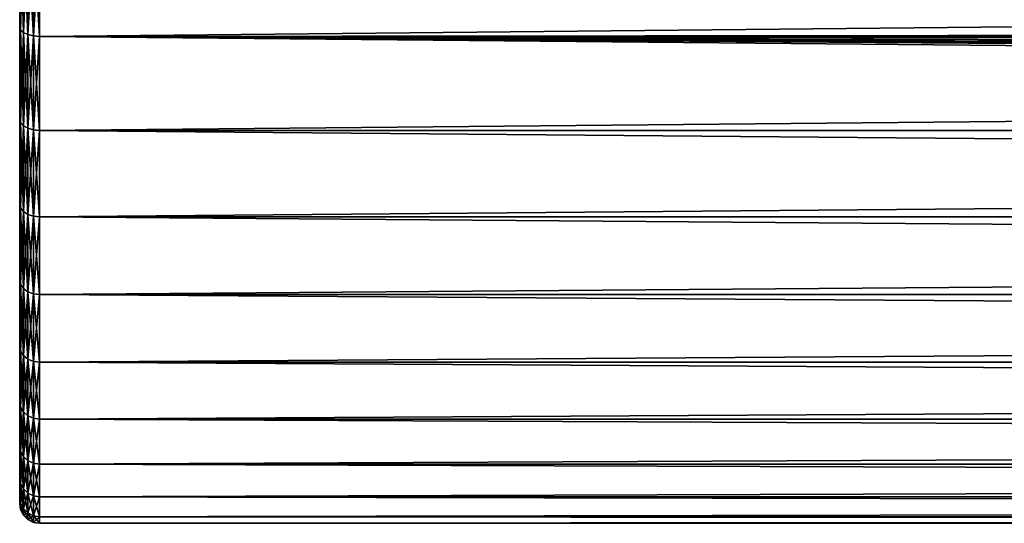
# Model space of a CAD drawing. Header units: metres. Extents: x -128 to 146, y -23 to 80.
# Tile 1 of 113: x -128 to -103, y -23 to -10. Entities that reach past the tile are written whole.
import ezdxf

# ---------------------------------------------------------------- set-up
doc = ezdxf.new("R2010")
doc.units = ezdxf.units.M
doc.layers.add('solid_509241_SW0001', color=7, linetype='CONTINUOUS')

msp = doc.modelspace()

# ---------------------------------------------------------------- linework, layer by layer
at = {"layer": 'solid_509241_SW0001'}
for points in [[(-128, -22.336422, 2.708179), (-128, 22.336422, 2.708179), (-128, 22.5)], [(-128, -22.5), (-128, -22.336422, 2.708179), (-128, 22.5)], [(-128, 22.336422, -2.708179), (-128, -22.5), (-128, 22.5)], [(-128, -21.846973, 5.38143), (-128, 21.846973, 5.38143), (-128, 22.336422, 2.708179)], [(-128, -22.336422, 2.708179), (-128, -21.846973, 5.38143), (-128, 22.336422, 2.708179)], [(-128, 22.336422, -2.708179), (-128, -22.336422, -2.708179), (-128, -22.5)], [(-128, 22.336422, -2.708179), (-128, 21.846973, -5.38143), (-128, -22.336422, -2.708179)], [(-128, -21.038984, 7.97566), (-128, 21.038984, 7.97566), (-128, 21.846973, 5.38143)], [(-128, -21.846973, 5.38143), (-128, -21.038984, 7.97566), (-128, 21.846973, 5.38143)], [(-128, 21.846973, -5.38143), (-128, -21.846973, -5.38143), (-128, -22.336422, -2.708179)], [(-128, 21.846973, -5.38143), (-128, 21.038984, -7.97566), (-128, -21.846973, -5.38143)], [(-128, -19.924067, 10.45378), (-128, 19.924067, 10.45378), (-128, 21.038984, 7.97566)], [(-128, -21.038984, 7.97566), (-128, -19.924067, 10.45378), (-128, 21.038984, 7.97566)], [(-128, 21.038984, -7.97566), (-128, -21.038984, -7.97566), (-128, -21.846973, -5.38143)], [(-128, 21.038984, -7.97566), (-128, 19.924067, -10.45378), (-128, -21.038984, -7.97566)], [(-128, -18.518557, 12.779398), (-128, 18.518557, 12.779398), (-128, 19.924067, 10.45378)], [(-128, -19.924067, 10.45378), (-128, -18.518557, 12.779398), (-128, 19.924067, 10.45378)], [(-128, 19.924067, -10.45378), (-128, -19.924067, -10.45378), (-128, -21.038984, -7.97566)], [(-128, 19.924067, -10.45378), (-128, 18.518557, -12.779398), (-128, -19.924067, -10.45378)], [(-128, -16.842947, 14.918616), (-128, 16.842947, 14.918616), (-128, 18.518557, 12.779398)], [(-128, -18.518557, 12.779398), (-128, -16.842947, 14.918616), (-128, 18.518557, 12.779398)], [(-128, 18.518557, -12.779398), (-128, -18.518557, -12.779398), (-128, -19.924067, -10.45378)], [(-128, 18.518557, -12.779398), (-128, 16.842947, -14.918616), (-128, -18.518557, -12.779398)], [(-128, -14.921668, 16.840242), (-128, 14.921668, 16.840242), (-128, 16.842947, 14.918616)], [(-128, -16.842947, 14.918616), (-128, -14.921668, 16.840242), (-128, 16.842947, 14.918616)], [(-128, 16.842947, -14.918616), (-128, -16.842947, -14.918616), (-128, -18.518557, -12.779398)], [(-128, 16.842947, -14.918616), (-128, 14.921668, -16.840242), (-128, -16.842947, -14.918616)], [(-128, -12.782748, 18.516245), (-128, 12.782748, 18.516245), (-128, 14.921668, 16.840242)], [(-128, -14.921668, 16.840242), (-128, -12.782748, 18.516245), (-128, 14.921668, 16.840242)], [(-128, 14.921668, -16.840242), (-128, -14.921668, -16.840242), (-128, -16.842947, -14.918616)], [(-128, 14.921668, -16.840242), (-128, 12.782748, -18.516245), (-128, -14.921668, -16.840242)], [(-128, -10.457384, 19.922176), (-128, 10.457384, 19.922174), (-128, 12.782748, 18.516245)], [(-128, -12.782748, 18.516245), (-128, -10.457384, 19.922176), (-128, 12.782748, 18.516245)], [(-128, 12.782748, -18.516245), (-128, -12.782748, -18.516245), (-128, -14.921668, -16.840242)], [(-128, 12.782748, -18.516245), (-128, 10.457384, -19.922176), (-128, -12.782748, -18.516245)], [(-128, -10.457384, 19.922176), (-128, -7.979492, 21.037529), (-128, 10.457384, 19.922174)], [(-128, 10.457384, -19.922176), (-128, -10.457384, -19.922174), (-128, -12.782748, -18.516245)], [(-128, 10.457384, -19.922176), (-128, 7.979492, -21.037529), (-128, -10.457384, -19.922174)], [(-128, 7.979492, -21.037529), (-128, -7.979492, -21.037529), (-128, -10.457384, -19.922174)], [(-127.975525, -10.528075, 20.05957), (-128, -7.979492, 21.037529), (-128, -10.457384, 19.922176)], [(-127.975525, -10.528075, 20.05957), (-127.975525, -8.0334, 21.182333), (-128, -7.979492, 21.037529)], [(-127.975525, -10.528075, -20.05957), (-128, -10.457384, -19.922174), (-128, -7.979492, -21.037529)], [(-127.975525, -8.0334, -21.182333), (-127.975525, -10.528075, -20.05957), (-128, -7.979492, -21.037529)], [(-127.904419, -8.08287, 21.312778), (-127.975525, -8.0334, 21.182333), (-127.975525, -10.528075, 20.05957)], [(-127.904419, -10.592909, -20.183102), (-127.975525, -10.528075, -20.05957), (-127.975525, -8.0334, -21.182333)], [(-127.904419, -8.08287, -21.312778), (-127.904419, -10.592909, -20.183102), (-127.975525, -8.0334, -21.182333)], [(-127.904419, -10.592909, 20.183102), (-127.904419, -8.08287, 21.312778), (-127.975525, -10.528075, 20.05957)], [(-127.79364, -8.122116, 21.41626), (-127.904419, -8.08287, 21.312778), (-127.904419, -10.592909, 20.183102)], [(-127.79364, -10.644341, -20.281099), (-127.904419, -10.592909, -20.183102), (-127.904419, -8.08287, -21.312778)], [(-127.79364, -8.122116, -21.41626), (-127.79364, -10.644341, -20.281099), (-127.904419, -8.08287, -21.312778)], [(-127.79364, -10.644341, 20.281099), (-127.79364, -8.122116, 21.41626), (-127.904419, -10.592909, 20.183102)], [(-127.65406, -8.147286, 21.482628), (-127.79364, -8.122116, 21.41626), (-127.79364, -10.644341, 20.281099)], [(-127.65406, -10.677328, -20.343948), (-127.79364, -10.644341, -20.281099), (-127.79364, -8.122116, -21.41626)], [(-127.65406, -8.147286, -21.482628), (-127.65406, -10.677328, -20.343948), (-127.79364, -8.122116, -21.41626)], [(-127.65406, -10.677328, 20.343948), (-127.65406, -8.147286, 21.482628), (-127.79364, -10.644341, 20.281099)], [(-127.65406, -10.677328, 20.343948), (-127.5, -8.155912, 21.505373), (-127.65406, -8.147286, 21.482628)], [(-127.65406, -8.147286, -21.482628), (-127.5, -8.155912, -21.505373), (-127.5, -10.688633, -20.365488)], [(-127.65406, -8.147286, -21.482628), (-127.5, -10.688633, -20.365488), (-127.65406, -10.677328, -20.343948)], [(-127.65406, -10.677328, 20.343948), (-127.5, -10.688633, 20.365488), (-127.5, -8.155912, 21.505373)], [(-127.5, -10.688633, 20.365488), (127.5, -10.688633, 20.365488), (127.5, -8.155912, 21.505373)], [(-127.5, -8.155912, 21.505373), (-127.5, -10.688633, 20.365488), (127.5, -8.155912, 21.505373)], [(-5.053609, -10.55361, -20.435785), (-127.5, -10.688633, -20.365488), (-127.5, -8.155912, -21.505373)], [(-5.754029, -10.215581, -20.606842), (-5.053609, -10.55361, -20.435785), (-127.5, -8.155912, -21.505373)], [(-127.975525, -12.869227, 18.644295), (-128, -10.457384, 19.922176), (-128, -12.782748, 18.516245)], [(-127.975525, -12.869227, 18.644295), (-127.975525, -10.528075, 20.05957), (-128, -10.457384, 19.922176)], [(-127.975525, -12.869227, -18.644295), (-128, -12.782748, -18.516245), (-128, -10.457384, -19.922174)], [(-127.975525, -10.528075, -20.05957), (-127.975525, -12.869227, -18.644295), (-128, -10.457384, -19.922174)], [(-127.904419, -10.592909, 20.183102), (-127.975525, -10.528075, 20.05957), (-127.975525, -12.869227, 18.644295)], [(-127.904419, -12.948479, -18.759109), (-127.975525, -12.869227, -18.644295), (-127.975525, -10.528075, -20.05957)], [(-127.904419, -10.592909, -20.183102), (-127.904419, -12.948479, -18.759109), (-127.975525, -10.528075, -20.05957)], [(-127.904419, -12.948479, 18.759109), (-127.904419, -10.592909, 20.183102), (-127.975525, -12.869227, 18.644295)], [(-127.79364, -10.644341, 20.281099), (-127.904419, -10.592909, 20.183102), (-127.904419, -12.948479, 18.759109)], [(-127.79364, -13.011349, -18.850193), (-127.904419, -12.948479, -18.759109), (-127.904419, -10.592909, -20.183102)], [(-127.79364, -10.644341, -20.281099), (-127.79364, -13.011349, -18.850193), (-127.904419, -10.592909, -20.183102)], [(-127.79364, -13.011349, 18.850193), (-127.79364, -10.644341, 20.281099), (-127.904419, -12.948479, 18.759109)], [(-127.65406, -10.677328, 20.343948), (-127.79364, -10.644341, 20.281099), (-127.79364, -13.011349, 18.850193)], [(-127.65406, -13.05167, -18.908609), (-127.79364, -13.011349, -18.850193), (-127.79364, -10.644341, -20.281099)], [(-127.65406, -10.677328, -20.343948), (-127.65406, -13.05167, -18.908609), (-127.79364, -10.644341, -20.281099)], [(-127.65406, -13.05167, 18.908609), (-127.65406, -10.677328, 20.343948), (-127.79364, -13.011349, 18.850193)], [(-127.65406, -13.05167, 18.908609), (-127.5, -10.688633, 20.365488), (-127.65406, -10.677328, 20.343948)], [(-127.65406, -10.677328, -20.343948), (-127.5, -10.688633, -20.365488), (-127.5, -13.065489, -18.928629)], [(-127.65406, -10.677328, -20.343948), (-127.5, -13.065489, -18.928629), (-127.65406, -13.05167, -18.908609)], [(-127.65406, -13.05167, 18.908609), (-127.5, -13.065489, 18.928629), (-127.5, -10.688633, 20.365488)], [(-5.053609, -10.55361, -20.435785), (-4.341836, -10.843516, -20.283445), (-127.5, -10.688633, -20.365488)], [(-127.5, -13.065489, 18.928629), (127.5, -13.065489, 18.928629), (127.5, -10.688633, 20.365488)], [(-127.5, -10.688633, 20.365488), (-127.5, -13.065489, 18.928629), (127.5, -10.688633, 20.365488)], [(127.5, -13.065489, -18.928629), (-127.5, -13.065489, -18.928629), (-127.5, -10.688633, -20.365488)], [(-0.731991, -11.600663, -19.860126), (127.5, -13.065489, -18.928629), (-127.5, -10.688633, -20.365488)], [(-1.552267, -11.525339, -19.903933), (-0.731991, -11.600663, -19.860126), (-127.5, -10.688633, -20.365488)], [(-2.179014, -11.430758, -19.958401), (-1.552267, -11.525339, -19.903933), (-127.5, -10.688633, -20.365488)], [(-2.903497, -11.280499, -20.043711), (-2.179014, -11.430758, -19.958401), (-127.5, -10.688633, -20.365488)], [(-3.62475, -11.085258, -20.152346), (-2.903497, -11.280499, -20.043711), (-127.5, -10.688633, -20.365488)], [(-4.341836, -10.843516, -20.283445), (-3.62475, -11.085258, -20.152346), (-127.5, -10.688633, -20.365488)], [(-127.975525, -15.022717, 16.957144), (-128, -12.782748, 18.516245), (-128, -14.921668, 16.840242)], [(-127.975525, -15.022717, 16.957144), (-127.975525, -12.869227, 18.644295), (-128, -12.782748, 18.516245)], [(-127.975525, -15.022717, -16.957144), (-128, -14.921668, -16.840242), (-128, -12.782748, -18.516245)], [(-127.975525, -12.869227, -18.644295), (-127.975525, -15.022717, -16.957144), (-128, -12.782748, -18.516245)], [(-127.904419, -12.948479, 18.759109), (-127.975525, -12.869227, 18.644295), (-127.975525, -15.022717, 16.957144)], [(-127.904419, -15.115231, -17.061569), (-127.975525, -15.022717, -16.957144), (-127.975525, -12.869227, -18.644295)], [(-127.904419, -12.948479, -18.759109), (-127.904419, -15.115231, -17.061569), (-127.975525, -12.869227, -18.644295)], [(-127.904419, -15.115231, 17.061569), (-127.904419, -12.948479, 18.759109), (-127.975525, -15.022717, 16.957144)], [(-127.79364, -13.011349, 18.850193), (-127.904419, -12.948479, 18.759109), (-127.904419, -15.115231, 17.061569)], [(-127.79364, -15.188621, -17.144409), (-127.904419, -15.115231, -17.061569), (-127.904419, -12.948479, -18.759109)], [(-127.79364, -13.011349, -18.850193), (-127.79364, -15.188621, -17.144409), (-127.904419, -12.948479, -18.759109)], [(-127.79364, -15.188621, 17.144409), (-127.79364, -13.011349, 18.850193), (-127.904419, -15.115231, 17.061569)], [(-127.65406, -13.05167, 18.908609), (-127.79364, -13.011349, 18.850193), (-127.79364, -15.188621, 17.144409)], [(-127.65406, -15.23569, -17.197538), (-127.79364, -15.188621, -17.144409), (-127.79364, -13.011349, -18.850193)], [(-127.65406, -13.05167, -18.908609), (-127.65406, -15.23569, -17.197538), (-127.79364, -13.011349, -18.850193)], [(-127.65406, -15.23569, 17.197538), (-127.65406, -13.05167, 18.908609), (-127.79364, -15.188621, 17.144409)], [(-127.65406, -15.23569, 17.197538), (-127.5, -13.065489, 18.928629), (-127.65406, -13.05167, 18.908609)], [(-127.65406, -13.05167, -18.908609), (-127.5, -13.065489, -18.928629), (-127.5, -15.251822, -17.215748)], [(-127.65406, -13.05167, -18.908609), (-127.5, -15.251822, -17.215748), (-127.65406, -15.23569, -17.197538)], [(-127.65406, -15.23569, 17.197538), (-127.5, -15.251822, 17.215748), (-127.5, -13.065489, 18.928629)], [(-127.5, -15.251822, 17.215748), (127.5, -15.251822, 17.215748), (127.5, -13.065489, 18.928629)], [(-127.5, -13.065489, 18.928629), (-127.5, -15.251822, 17.215748), (127.5, -13.065489, 18.928629)], [(127.5, -15.251822, -17.215748), (-127.5, -15.251822, -17.215748), (-127.5, -13.065489, -18.928629)], [(127.5, -13.065489, -18.928629), (127.5, -15.251822, -17.215748), (-127.5, -13.065489, -18.928629)], [(-127.975525, -16.957144, 15.022717), (-128, -14.921668, 16.840242), (-128, -16.842947, 14.918616)], [(-127.975525, -16.957144, 15.022717), (-127.975525, -15.022717, 16.957144), (-128, -14.921668, 16.840242)], [(-127.975525, -16.957144, -15.022717), (-128, -16.842947, -14.918616), (-128, -14.921668, -16.840242)], [(-127.975525, -15.022717, -16.957144), (-127.975525, -16.957144, -15.022717), (-128, -14.921668, -16.840242)], [(-127.904419, -15.115231, 17.061569), (-127.975525, -15.022717, 16.957144), (-127.975525, -16.957144, 15.022717)], [(-127.904419, -17.061569, -15.115231), (-127.975525, -16.957144, -15.022717), (-127.975525, -15.022717, -16.957144)], [(-127.904419, -15.115231, -17.061569), (-127.904419, -17.061569, -15.115231), (-127.975525, -15.022717, -16.957144)], [(-127.904419, -17.061569, 15.115231), (-127.904419, -15.115231, 17.061569), (-127.975525, -16.957144, 15.022717)], [(-127.79364, -15.188621, 17.144409), (-127.904419, -15.115231, 17.061569), (-127.904419, -17.061569, 15.115231)], [(-127.79364, -17.144409, -15.188621), (-127.904419, -17.061569, -15.115231), (-127.904419, -15.115231, -17.061569)], [(-127.79364, -15.188621, -17.144409), (-127.79364, -17.144409, -15.188621), (-127.904419, -15.115231, -17.061569)], [(-127.79364, -17.144409, 15.188621), (-127.79364, -15.188621, 17.144409), (-127.904419, -17.061569, 15.115231)], [(-127.65406, -15.23569, 17.197538), (-127.79364, -15.188621, 17.144409), (-127.79364, -17.144409, 15.188621)], [(-127.65406, -17.197538, -15.23569), (-127.79364, -17.144409, -15.188621), (-127.79364, -15.188621, -17.144409)], [(-127.65406, -15.23569, -17.197538), (-127.65406, -17.197538, -15.23569), (-127.79364, -15.188621, -17.144409)], [(-127.65406, -17.197538, 15.23569), (-127.65406, -15.23569, 17.197538), (-127.79364, -17.144409, 15.188621)], [(-127.65406, -17.197538, 15.23569), (-127.5, -15.251822, 17.215748), (-127.65406, -15.23569, 17.197538)], [(-127.65406, -15.23569, -17.197538), (-127.5, -15.251822, -17.215748), (-127.5, -17.215748, -15.251822)], [(-127.65406, -15.23569, -17.197538), (-127.5, -17.215748, -15.251822), (-127.65406, -17.197538, -15.23569)], [(-127.65406, -17.197538, 15.23569), (-127.5, -17.215748, 15.251822), (-127.5, -15.251822, 17.215748)], [(-127.5, -17.215748, 15.251822), (127.5, -17.215748, 15.251822), (127.5, -15.251822, 17.215748)], [(-127.5, -15.251822, 17.215748), (-127.5, -17.215748, 15.251822), (127.5, -15.251822, 17.215748)], [(127.5, -17.215748, -15.251822), (-127.5, -17.215748, -15.251822), (-127.5, -15.251822, -17.215748)], [(127.5, -15.251822, -17.215748), (127.5, -17.215748, -15.251822), (-127.5, -15.251822, -17.215748)], [(-127.975525, -18.644295, 12.869227), (-128, -16.842947, 14.918616), (-128, -18.518557, 12.779398)], [(-127.975525, -18.644295, 12.869227), (-127.975525, -16.957144, 15.022717), (-128, -16.842947, 14.918616)], [(-127.975525, -18.644295, -12.869227), (-128, -18.518557, -12.779398), (-128, -16.842947, -14.918616)], [(-127.975525, -16.957144, -15.022717), (-127.975525, -18.644295, -12.869227), (-128, -16.842947, -14.918616)], [(-127.904419, -17.061569, 15.115231), (-127.975525, -16.957144, 15.022717), (-127.975525, -18.644295, 12.869227)], [(-127.904419, -18.759109, -12.948479), (-127.975525, -18.644295, -12.869227), (-127.975525, -16.957144, -15.022717)], [(-127.904419, -17.061569, -15.115231), (-127.904419, -18.759109, -12.948479), (-127.975525, -16.957144, -15.022717)], [(-127.904419, -18.759109, 12.948479), (-127.904419, -17.061569, 15.115231), (-127.975525, -18.644295, 12.869227)], [(-127.79364, -17.144409, 15.188621), (-127.904419, -17.061569, 15.115231), (-127.904419, -18.759109, 12.948479)], [(-127.79364, -18.850193, -13.011349), (-127.904419, -18.759109, -12.948479), (-127.904419, -17.061569, -15.115231)], [(-127.79364, -17.144409, -15.188621), (-127.79364, -18.850193, -13.011349), (-127.904419, -17.061569, -15.115231)], [(-127.79364, -18.850193, 13.011349), (-127.79364, -17.144409, 15.188621), (-127.904419, -18.759109, 12.948479)], [(-127.65406, -17.197538, 15.23569), (-127.79364, -17.144409, 15.188621), (-127.79364, -18.850193, 13.011349)], [(-127.65406, -18.908609, -13.05167), (-127.79364, -18.850193, -13.011349), (-127.79364, -17.144409, -15.188621)], [(-127.65406, -17.197538, -15.23569), (-127.65406, -18.908609, -13.05167), (-127.79364, -17.144409, -15.188621)], [(-127.65406, -18.908609, 13.05167), (-127.65406, -17.197538, 15.23569), (-127.79364, -18.850193, 13.011349)], [(-127.65406, -18.908609, 13.05167), (-127.5, -17.215748, 15.251822), (-127.65406, -17.197538, 15.23569)], [(-127.65406, -17.197538, -15.23569), (-127.5, -17.215748, -15.251822), (-127.5, -18.928629, -13.065489)], [(-127.65406, -17.197538, -15.23569), (-127.5, -18.928629, -13.065489), (-127.65406, -18.908609, -13.05167)], [(-127.65406, -18.908609, 13.05167), (-127.5, -18.928629, 13.065489), (-127.5, -17.215748, 15.251822)], [(-127.5, -18.928629, 13.065489), (127.5, -18.928629, 13.065489), (127.5, -17.215748, 15.251822)], [(-127.5, -17.215748, 15.251822), (-127.5, -18.928629, 13.065489), (127.5, -17.215748, 15.251822)], [(127.5, -18.928629, -13.065489), (-127.5, -18.928629, -13.065489), (-127.5, -17.215748, -15.251822)], [(127.5, -17.215748, -15.251822), (127.5, -18.928629, -13.065489), (-127.5, -17.215748, -15.251822)], [(-127.975525, -20.05957, 10.528075), (-128, -18.518557, 12.779398), (-128, -19.924067, 10.45378)], [(-127.975525, -20.05957, 10.528075), (-127.975525, -18.644295, 12.869227), (-128, -18.518557, 12.779398)], [(-127.975525, -20.05957, -10.528075), (-128, -19.924067, -10.45378), (-128, -18.518557, -12.779398)], [(-127.975525, -18.644295, -12.869227), (-127.975525, -20.05957, -10.528075), (-128, -18.518557, -12.779398)], [(-127.904419, -18.759109, 12.948479), (-127.975525, -18.644295, 12.869227), (-127.975525, -20.05957, 10.528075)], [(-127.904419, -20.183102, -10.592909), (-127.975525, -20.05957, -10.528075), (-127.975525, -18.644295, -12.869227)], [(-127.904419, -18.759109, -12.948479), (-127.904419, -20.183102, -10.592909), (-127.975525, -18.644295, -12.869227)], [(-127.904419, -20.183102, 10.592909), (-127.904419, -18.759109, 12.948479), (-127.975525, -20.05957, 10.528075)], [(-127.79364, -18.850193, 13.011349), (-127.904419, -18.759109, 12.948479), (-127.904419, -20.183102, 10.592909)], [(-127.79364, -20.281099, -10.644341), (-127.904419, -20.183102, -10.592909), (-127.904419, -18.759109, -12.948479)], [(-127.79364, -18.850193, -13.011349), (-127.79364, -20.281099, -10.644341), (-127.904419, -18.759109, -12.948479)], [(-127.79364, -20.281099, 10.644341), (-127.79364, -18.850193, 13.011349), (-127.904419, -20.183102, 10.592909)], [(-127.65406, -18.908609, 13.05167), (-127.79364, -18.850193, 13.011349), (-127.79364, -20.281099, 10.644341)], [(-127.65406, -20.343948, -10.677328), (-127.79364, -20.281099, -10.644341), (-127.79364, -18.850193, -13.011349)], [(-127.65406, -18.908609, -13.05167), (-127.65406, -20.343948, -10.677328), (-127.79364, -18.850193, -13.011349)], [(-127.65406, -20.343948, 10.677328), (-127.65406, -18.908609, 13.05167), (-127.79364, -20.281099, 10.644341)], [(-127.65406, -20.343948, 10.677328), (-127.5, -18.928629, 13.065489), (-127.65406, -18.908609, 13.05167)], [(-127.65406, -18.908609, -13.05167), (-127.5, -18.928629, -13.065489), (-127.5, -20.365488, -10.688633)], [(-127.65406, -18.908609, -13.05167), (-127.5, -20.365488, -10.688633), (-127.65406, -20.343948, -10.677328)], [(-127.65406, -20.343948, 10.677328), (-127.5, -20.365488, 10.688633), (-127.5, -18.928629, 13.065489)], [(-127.5, -20.365488, 10.688633), (127.5, -20.365488, 10.688633), (127.5, -18.928629, 13.065489)], [(-127.5, -18.928629, 13.065489), (-127.5, -20.365488, 10.688633), (127.5, -18.928629, 13.065489)], [(127.5, -20.365488, -10.688633), (-127.5, -20.365488, -10.688633), (-127.5, -18.928629, -13.065489)], [(127.5, -18.928629, -13.065489), (127.5, -20.365488, -10.688633), (-127.5, -18.928629, -13.065489)], [(-127.975525, -21.182333, 8.0334), (-128, -19.924067, 10.45378), (-128, -21.038984, 7.97566)], [(-127.975525, -21.182333, 8.0334), (-127.975525, -20.05957, 10.528075), (-128, -19.924067, 10.45378)], [(-127.975525, -21.182333, -8.0334), (-128, -21.038984, -7.97566), (-128, -19.924067, -10.45378)], [(-127.975525, -20.05957, -10.528075), (-127.975525, -21.182333, -8.0334), (-128, -19.924067, -10.45378)], [(-127.904419, -20.183102, 10.592909), (-127.975525, -20.05957, 10.528075), (-127.975525, -21.182333, 8.0334)], [(-127.904419, -21.312778, -8.08287), (-127.975525, -21.182333, -8.0334), (-127.975525, -20.05957, -10.528075)], [(-127.904419, -20.183102, -10.592909), (-127.904419, -21.312778, -8.08287), (-127.975525, -20.05957, -10.528075)], [(-127.904419, -21.312778, 8.08287), (-127.904419, -20.183102, 10.592909), (-127.975525, -21.182333, 8.0334)], [(-127.79364, -20.281099, 10.644341), (-127.904419, -20.183102, 10.592909), (-127.904419, -21.312778, 8.08287)], [(-127.79364, -21.41626, -8.122116), (-127.904419, -21.312778, -8.08287), (-127.904419, -20.183102, -10.592909)], [(-127.79364, -20.281099, -10.644341), (-127.79364, -21.41626, -8.122116), (-127.904419, -20.183102, -10.592909)], [(-127.79364, -21.41626, 8.122116), (-127.79364, -20.281099, 10.644341), (-127.904419, -21.312778, 8.08287)], [(-127.65406, -20.343948, 10.677328), (-127.79364, -20.281099, 10.644341), (-127.79364, -21.41626, 8.122116)], [(-127.65406, -21.482628, -8.147286), (-127.79364, -21.41626, -8.122116), (-127.79364, -20.281099, -10.644341)], [(-127.65406, -20.343948, -10.677328), (-127.65406, -21.482628, -8.147286), (-127.79364, -20.281099, -10.644341)], [(-127.65406, -21.482628, 8.147286), (-127.65406, -20.343948, 10.677328), (-127.79364, -21.41626, 8.122116)], [(-127.65406, -21.482628, 8.147286), (-127.5, -20.365488, 10.688633), (-127.65406, -20.343948, 10.677328)], [(-127.65406, -20.343948, -10.677328), (-127.5, -20.365488, -10.688633), (-127.5, -21.505373, -8.155912)], [(-127.65406, -20.343948, -10.677328), (-127.5, -21.505373, -8.155912), (-127.65406, -21.482628, -8.147286)], [(-127.65406, -21.482628, 8.147286), (-127.5, -21.505373, 8.155912), (-127.5, -20.365488, 10.688633)], [(-127.5, -21.505373, 8.155912), (127.5, -21.505373, 8.155912), (127.5, -20.365488, 10.688633)], [(-127.5, -20.365488, 10.688633), (-127.5, -21.505373, 8.155912), (127.5, -20.365488, 10.688633)], [(127.5, -21.505373, -8.155912), (-127.5, -21.505373, -8.155912), (-127.5, -20.365488, -10.688633)], [(127.5, -20.365488, -10.688633), (127.5, -21.505373, -8.155912), (-127.5, -20.365488, -10.688633)], [(-127.975525, -21.99621, 5.421579), (-128, -21.038984, 7.97566), (-128, -21.846973, 5.38143)], [(-127.975525, -21.99621, 5.421579), (-127.975525, -21.182333, 8.0334), (-128, -21.038984, 7.97566)], [(-127.975525, -21.99621, -5.421579), (-128, -21.846973, -5.38143), (-128, -21.038984, -7.97566)], [(-127.975525, -21.182333, -8.0334), (-127.975525, -21.99621, -5.421579), (-128, -21.038984, -7.97566)], [(-127.904419, -21.312778, 8.08287), (-127.975525, -21.182333, 8.0334), (-127.975525, -21.99621, 5.421579)], [(-127.904419, -22.131666, -5.454966), (-127.975525, -21.99621, -5.421579), (-127.975525, -21.182333, -8.0334)], [(-127.904419, -21.312778, -8.08287), (-127.904419, -22.131666, -5.454966), (-127.975525, -21.182333, -8.0334)], [(-127.904419, -22.131666, 5.454966), (-127.904419, -21.312778, 8.08287), (-127.975525, -21.99621, 5.421579)], [(-127.79364, -21.41626, 8.122116), (-127.904419, -21.312778, 8.08287), (-127.904419, -22.131666, 5.454966)], [(-127.79364, -22.239124, -5.481452), (-127.904419, -22.131666, -5.454966), (-127.904419, -21.312778, -8.08287)], [(-127.79364, -21.41626, -8.122116), (-127.79364, -22.239124, -5.481452), (-127.904419, -21.312778, -8.08287)], [(-127.79364, -22.239124, 5.481452), (-127.79364, -21.41626, 8.122116), (-127.904419, -22.131666, 5.454966)], [(-127.65406, -21.482628, 8.147286), (-127.79364, -21.41626, 8.122116), (-127.79364, -22.239124, 5.481452)], [(-127.65406, -22.308043, -5.498439), (-127.79364, -22.239124, -5.481452), (-127.79364, -21.41626, -8.122116)], [(-127.65406, -21.482628, -8.147286), (-127.65406, -22.308043, -5.498439), (-127.79364, -21.41626, -8.122116)], [(-127.65406, -22.308043, 5.498439), (-127.65406, -21.482628, 8.147286), (-127.79364, -22.239124, 5.481452)], [(-127.65406, -22.308043, 5.498439), (-127.5, -21.505373, 8.155912), (-127.65406, -21.482628, 8.147286)], [(-127.65406, -21.482628, -8.147286), (-127.5, -21.505373, -8.155912), (-127.5, -22.331661, -5.50426)], [(-127.65406, -21.482628, -8.147286), (-127.5, -22.331661, -5.50426), (-127.65406, -22.308043, -5.498439)], [(-127.65406, -22.308043, 5.498439), (-127.5, -22.331661, 5.50426), (-127.5, -21.505373, 8.155912)], [(-127.5, -22.331661, 5.50426), (127.5, -22.331661, 5.50426), (127.5, -21.505373, 8.155912)], [(-127.5, -21.505373, 8.155912), (-127.5, -22.331661, 5.50426), (127.5, -21.505373, 8.155912)], [(127.5, -22.331661, -5.50426), (-127.5, -22.331661, -5.50426), (-127.5, -21.505373, -8.155912)], [(127.5, -21.505373, -8.155912), (127.5, -22.331661, -5.50426), (-127.5, -21.505373, -8.155912)], [(-127.975525, -22.489332, 2.730699), (-128, -21.846973, 5.38143), (-128, -22.336422, 2.708179)], [(-127.975525, -22.489332, 2.730699), (-127.975525, -21.99621, 5.421579), (-128, -21.846973, 5.38143)], [(-127.975525, -22.489332, -2.730699), (-128, -22.336422, -2.708179), (-128, -21.846973, -5.38143)], [(-127.975525, -21.99621, -5.421579), (-127.975525, -22.489332, -2.730699), (-128, -21.846973, -5.38143)], [(-127.904419, -22.131666, 5.454966), (-127.975525, -21.99621, 5.421579), (-127.975525, -22.489332, 2.730699)], [(-127.904419, -22.627825, -2.747515), (-127.975525, -22.489332, -2.730699), (-127.975525, -21.99621, -5.421579)], [(-127.904419, -22.131666, -5.454966), (-127.904419, -22.627825, -2.747515), (-127.975525, -21.99621, -5.421579)], [(-127.904419, -22.627825, 2.747515), (-127.904419, -22.131666, 5.454966), (-127.975525, -22.489332, 2.730699)], [(-127.79364, -22.239124, 5.481452), (-127.904419, -22.131666, 5.454966), (-127.904419, -22.627825, 2.747515)], [(-127.79364, -22.737692, -2.760856), (-127.904419, -22.627825, -2.747515), (-127.904419, -22.131666, -5.454966)], [(-127.79364, -22.239124, -5.481452), (-127.79364, -22.737692, -2.760856), (-127.904419, -22.131666, -5.454966)], [(-127.975525, -22.489332, 2.730699), (-128, -22.336422, 2.708179), (-128, -22.5)], [(-127.975525, -22.654509, 0), (-128, -22.5), (-128, -22.336422, -2.708179)], [(-127.975525, -22.489332, -2.730699), (-127.975525, -22.654509, 0), (-128, -22.336422, -2.708179)], [(-127.79364, -22.737692, 2.760856), (-127.79364, -22.239124, 5.481452), (-127.904419, -22.627825, 2.747515)], [(-127.65406, -22.308043, 5.498439), (-127.79364, -22.239124, 5.481452), (-127.79364, -22.737692, 2.760856)], [(-127.65406, -22.808155, -2.769411), (-127.79364, -22.737692, -2.760856), (-127.79364, -22.239124, -5.481452)], [(-127.65406, -22.308043, -5.498439), (-127.65406, -22.808155, -2.769411), (-127.79364, -22.239124, -5.481452)], [(-127.65406, -22.808155, 2.769411), (-127.65406, -22.308043, 5.498439), (-127.79364, -22.737692, 2.760856)], [(-127.65406, -22.808155, 2.769411), (-127.5, -22.331661, 5.50426), (-127.65406, -22.308043, 5.498439)], [(-127.65406, -22.308043, -5.498439), (-127.5, -22.331661, -5.50426), (-127.5, -22.832304, -2.772344)], [(-127.65406, -22.308043, -5.498439), (-127.5, -22.832304, -2.772344), (-127.65406, -22.808155, -2.769411)], [(-127.65406, -22.808155, 2.769411), (-127.5, -22.832304, 2.772344), (-127.5, -22.331661, 5.50426)], [(-127.5, -22.832304, 2.772344), (127.5, -22.832304, 2.772344), (127.5, -22.331661, 5.50426)], [(-127.5, -22.331661, 5.50426), (-127.5, -22.832304, 2.772344), (127.5, -22.331661, 5.50426)], [(127.5, -22.832304, -2.772344), (-127.5, -22.832304, -2.772344), (-127.5, -22.331661, -5.50426)], [(127.5, -22.331661, -5.50426), (127.5, -22.832304, -2.772344), (-127.5, -22.331661, -5.50426)], [(-127.975525, -22.654509, 0), (-127.975525, -22.489332, 2.730699), (-128, -22.5)], [(-127.904419, -22.627825, 2.747515), (-127.975525, -22.489332, 2.730699), (-127.975525, -22.654509, 0)], [(-127.975525, -22.489332, -2.730699), (-127.904419, -22.79402, 0), (-127.975525, -22.654509, 0)], [(-127.904419, -22.627825, -2.747515), (-127.904419, -22.79402, 0), (-127.975525, -22.489332, -2.730699)], [(-127.904419, -22.79402, 0), (-127.904419, -22.627825, 2.747515), (-127.975525, -22.654509, 0)], [(-127.79364, -22.737692, 2.760856), (-127.904419, -22.627825, 2.747515), (-127.904419, -22.79402, 0)], [(-127.904419, -22.627825, -2.747515), (-127.79364, -22.904694, 0), (-127.904419, -22.79402, 0)], [(-127.79364, -22.737692, -2.760856), (-127.79364, -22.904694, 0), (-127.904419, -22.627825, -2.747515)], [(-127.79364, -22.904694, 0), (-127.79364, -22.737692, 2.760856), (-127.904419, -22.79402, 0)], [(-127.65406, -22.808155, 2.769411), (-127.79364, -22.737692, 2.760856), (-127.79364, -22.904694, 0)], [(-127.79364, -22.737692, -2.760856), (-127.65406, -22.975674), (-127.79364, -22.904694, 0)], [(-127.65406, -22.808155, -2.769411), (-127.65406, -22.975674), (-127.79364, -22.737692, -2.760856)], [(-127.65406, -22.975674), (-127.65406, -22.808155, 2.769411), (-127.79364, -22.904694, 0)], [(-127.65406, -22.808155, -2.769411), (-127.5, -22.832304, -2.772344), (-127.5, -23)], [(-127.65406, -22.808155, -2.769411), (-127.5, -23), (-127.65406, -22.975674)], [(-127.65406, -22.975674), (-127.5, -22.832304, 2.772344), (-127.65406, -22.808155, 2.769411)], [(-127.65406, -22.975674), (-127.5, -23), (-127.5, -22.832304, 2.772344)], [(-127.5, -23), (127.5, -23), (127.5, -22.832304, 2.772344)], [(-127.5, -22.832304, 2.772344), (-127.5, -23), (127.5, -22.832304, 2.772344)], [(-127.5, -22.832304, -2.772344), (127.5, -23), (-127.5, -23)], [(127.5, -22.832304, -2.772344), (127.5, -23), (-127.5, -22.832304, -2.772344)]]:
    msp.add_3dface(points, dxfattribs=at)

doc.saveas('drawing.dxf')
